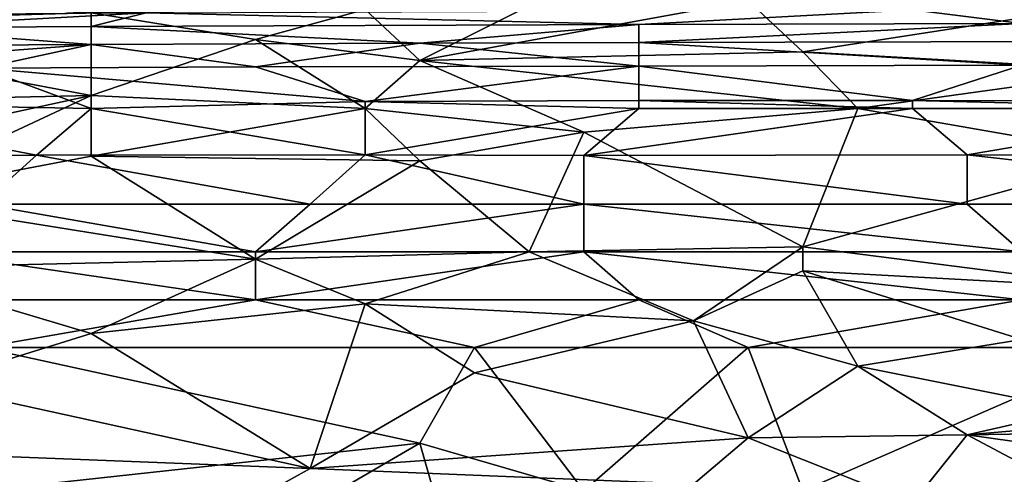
# Model space of a CAD drawing. Extents: x -161 to 11, y -10 to 160.
# Tile 198 of 256: x -0.5731 to -0.4927, y 0.2402 to 0.2774. Entities that reach past the tile are written whole.
import ezdxf

# ---------------------------------------------------------------- set-up
doc = ezdxf.new("R2010")
doc.units = 0

msp = doc.modelspace()

# ---------------------------------------------------------------- linework, layer by layer
for points in [[(-0.567255, 0.277943, 0.706309), (-0.603024, 0.279327, 0.709769), (-0.598552, 0.277084, 0.705862)], [(-0.513603, 0.278921, 0.705862), (-0.509132, 0.274756, 0.69805), (-0.477834, 0.279625, 0.705862)], [(-0.509132, 0.274756, 0.69805), (-0.482306, 0.273224, 0.694144), (-0.477834, 0.279625, 0.705862)], [(-0.491248, 0.277087, 0.287894), (-0.50019, 0.278188, 0.2918), (-0.482306, 0.279211, 0.295706)], [(-0.5449, 0.278213, 0.705862), (-0.540429, 0.274037, 0.698175), (-0.531487, 0.278529, 0.705862)], [(-0.540429, 0.274037, 0.698175), (-0.509132, 0.274756, 0.69805), (-0.513603, 0.278921, 0.705862)], [(-0.531487, 0.278529, 0.705862), (-0.540429, 0.274037, 0.698175), (-0.513603, 0.278921, 0.705862)], [(-0.611966, 0.277684, 0.2918), (-0.562784, 0.277958, 0.2918), (-0.585139, 0.276724, 0.287894)], [(-0.598552, 0.277084, 0.705862), (-0.567255, 0.271182, 0.694144), (-0.567255, 0.277943, 0.706309)], [(-0.567255, 0.276823, 0.287894), (-0.585139, 0.276724, 0.287894), (-0.562784, 0.277958, 0.2918)], [(-0.567255, 0.277943, 0.706309), (-0.553842, 0.275765, 0.701956), (-0.5449, 0.278213, 0.705862)], [(-0.567255, 0.276823, 0.287894), (-0.562784, 0.277958, 0.2918), (-0.522545, 0.276997, 0.287894)], [(-0.553842, 0.275765, 0.701956), (-0.567255, 0.277943, 0.706309), (-0.567255, 0.271182, 0.694144)], [(-0.562784, 0.277958, 0.2918), (-0.50019, 0.278188, 0.2918), (-0.522545, 0.276997, 0.287894)], [(-0.553842, 0.275765, 0.701956), (-0.540429, 0.274037, 0.698175), (-0.5449, 0.278213, 0.705862)], [(-0.50019, 0.278188, 0.2918), (-0.491248, 0.277087, 0.287894), (-0.522545, 0.276997, 0.287894)], [(-0.585139, 0.276724, 0.287894), (-0.567255, 0.275367, 0.283987), (-0.603024, 0.275179, 0.283987)], [(-0.598552, 0.277084, 0.705862), (-0.58961, 0.2707, 0.694144), (-0.567255, 0.271182, 0.694144)], [(-0.567255, 0.276823, 0.287894), (-0.567255, 0.275367, 0.283987), (-0.585139, 0.276724, 0.287894)], [(-0.540429, 0.275475, 0.283987), (-0.567255, 0.276823, 0.287894), (-0.522545, 0.276997, 0.287894)], [(-0.540429, 0.275475, 0.283987), (-0.567255, 0.275367, 0.283987), (-0.567255, 0.276823, 0.287894)], [(-0.540429, 0.275475, 0.283987), (-0.522545, 0.276997, 0.287894), (-0.522545, 0.275533, 0.283987)], [(-0.522545, 0.275533, 0.283987), (-0.522545, 0.276997, 0.287894), (-0.491248, 0.277087, 0.287894)], [(-0.522545, 0.275533, 0.283987), (-0.491248, 0.277087, 0.287894), (-0.486777, 0.275608, 0.283987)], [(-0.603024, 0.275179, 0.283987), (-0.567255, 0.275367, 0.283987), (-0.594081, 0.273369, 0.280081)], [(-0.576197, 0.273425, 0.280081), (-0.594081, 0.273369, 0.280081), (-0.567255, 0.275367, 0.283987)], [(-0.576197, 0.273425, 0.280081), (-0.567255, 0.275367, 0.283987), (-0.553842, 0.273524, 0.280081)], [(-0.5449, 0.27013, 0.691132), (-0.553842, 0.275765, 0.701956), (-0.567255, 0.271182, 0.694144)], [(-0.553842, 0.273524, 0.280081), (-0.567255, 0.275367, 0.283987), (-0.540429, 0.275475, 0.283987)], [(-0.553842, 0.275765, 0.701956), (-0.5449, 0.27013, 0.691132), (-0.540429, 0.274037, 0.698175)], [(-0.522545, 0.273597, 0.280081), (-0.553842, 0.273524, 0.280081), (-0.540429, 0.275475, 0.283987)], [(-0.540429, 0.275475, 0.283987), (-0.522545, 0.275533, 0.283987), (-0.522545, 0.273597, 0.280081)], [(-0.491248, 0.273666, 0.280081), (-0.522545, 0.275533, 0.283987), (-0.486777, 0.275608, 0.283987)], [(-0.522545, 0.273597, 0.280081), (-0.522545, 0.275533, 0.283987), (-0.491248, 0.273666, 0.280081)], [(-0.540429, 0.274037, 0.698175), (-0.504661, 0.27013, 0.689106), (-0.509132, 0.274756, 0.69805)], [(-0.482306, 0.273224, 0.694144), (-0.509132, 0.274756, 0.69805), (-0.504661, 0.27013, 0.689106)], [(-0.594081, 0.270612, 0.276175), (-0.576197, 0.273425, 0.280081), (-0.567255, 0.27013, 0.275576)], [(-0.553842, 0.273524, 0.280081), (-0.5449, 0.270713, 0.276175), (-0.576197, 0.273425, 0.280081)], [(-0.567255, 0.27013, 0.275576), (-0.576197, 0.273425, 0.280081), (-0.5449, 0.270713, 0.276175)], [(-0.5449, 0.270713, 0.276175), (-0.553842, 0.273524, 0.280081), (-0.522545, 0.273597, 0.280081)], [(-0.540429, 0.274037, 0.698175), (-0.5449, 0.27013, 0.691132), (-0.527016, 0.268188, 0.686331)], [(-0.5449, 0.270713, 0.276175), (-0.522545, 0.273597, 0.280081), (-0.522545, 0.270769, 0.276175)], [(-0.540429, 0.274037, 0.698175), (-0.527016, 0.268188, 0.686331), (-0.504661, 0.27013, 0.689106)], [(-0.491248, 0.273666, 0.280081), (-0.50019, 0.270795, 0.276175), (-0.522545, 0.273597, 0.280081)], [(-0.522545, 0.270769, 0.276175), (-0.522545, 0.273597, 0.280081), (-0.50019, 0.270795, 0.276175)], [(-0.491248, 0.273666, 0.280081), (-0.45995, 0.270756, 0.276175), (-0.50019, 0.270795, 0.276175)], [(-0.482306, 0.266224, 0.68065), (-0.482306, 0.273224, 0.694144), (-0.504661, 0.27013, 0.689106)], [(-0.58961, 0.2707, 0.694144), (-0.598552, 0.264391, 0.682425), (-0.567255, 0.271182, 0.694144)], [(-0.598552, 0.264391, 0.682425), (-0.585139, 0.262815, 0.678519), (-0.567255, 0.271182, 0.694144)], [(-0.585139, 0.262815, 0.678519), (-0.567255, 0.266224, 0.684571), (-0.567255, 0.271182, 0.694144)], [(-0.5449, 0.27013, 0.691132), (-0.567255, 0.271182, 0.694144), (-0.567255, 0.266224, 0.684571)], [(-0.571726, 0.266307, 0.272269), (-0.598552, 0.266289, 0.272269), (-0.594081, 0.270612, 0.276175)], [(-0.594081, 0.270612, 0.276175), (-0.567255, 0.27013, 0.275576), (-0.571726, 0.266307, 0.272269)], [(-0.5449, 0.270713, 0.276175), (-0.5449, 0.266335, 0.272269), (-0.567255, 0.27013, 0.275576)], [(-0.5449, 0.270713, 0.276175), (-0.522545, 0.270769, 0.276175), (-0.522545, 0.27013, 0.27549)], [(-0.522545, 0.27013, 0.27549), (-0.5449, 0.266335, 0.272269), (-0.5449, 0.270713, 0.276175)], [(-0.522545, 0.270769, 0.276175), (-0.50019, 0.270795, 0.276175), (-0.50019, 0.27013, 0.27546)], [(-0.50019, 0.27013, 0.27546), (-0.522545, 0.27013, 0.27549), (-0.522545, 0.270769, 0.276175)], [(-0.50019, 0.270795, 0.276175), (-0.45995, 0.270756, 0.276175), (-0.473363, 0.27013, 0.275457)], [(-0.50019, 0.27013, 0.27546), (-0.50019, 0.270795, 0.276175), (-0.473363, 0.27013, 0.275457)], [(-0.5449, 0.266335, 0.272269), (-0.571726, 0.266307, 0.272269), (-0.567255, 0.27013, 0.275576)], [(-0.540429, 0.265843, 0.682425), (-0.5449, 0.27013, 0.691132), (-0.567255, 0.266224, 0.684571)], [(-0.5449, 0.27013, 0.691132), (-0.540429, 0.265843, 0.682425), (-0.527016, 0.268188, 0.686331)], [(-0.522545, 0.27013, 0.27549), (-0.527016, 0.266297, 0.272269), (-0.5449, 0.266335, 0.272269)], [(-0.50019, 0.27013, 0.27546), (-0.495719, 0.266346, 0.272269), (-0.527016, 0.266297, 0.272269)], [(-0.527016, 0.266297, 0.272269), (-0.522545, 0.27013, 0.27549), (-0.50019, 0.27013, 0.27546)], [(-0.527016, 0.268188, 0.686331), (-0.509132, 0.258821, 0.6668), (-0.504661, 0.27013, 0.689106)], [(-0.504661, 0.27013, 0.689106), (-0.509132, 0.258821, 0.6668), (-0.482306, 0.266224, 0.68065)], [(-0.473363, 0.27013, 0.275457), (-0.495719, 0.266346, 0.272269), (-0.50019, 0.27013, 0.27546)], [(-0.473363, 0.27013, 0.275457), (-0.464421, 0.266291, 0.272269), (-0.495719, 0.266346, 0.272269)], [(-0.540429, 0.265843, 0.682425), (-0.531487, 0.258412, 0.666891), (-0.527016, 0.268188, 0.686331)], [(-0.509132, 0.258821, 0.6668), (-0.527016, 0.268188, 0.686331), (-0.531487, 0.258412, 0.666891)], [(-0.598552, 0.266289, 0.272269), (-0.571726, 0.266307, 0.272269), (-0.576197, 0.262318, 0.270101)], [(-0.585139, 0.262815, 0.678519), (-0.553842, 0.25782, 0.6668), (-0.567255, 0.266224, 0.684571)], [(-0.549371, 0.262318, 0.270127), (-0.576197, 0.262318, 0.270101), (-0.571726, 0.266307, 0.272269)], [(-0.5449, 0.266335, 0.272269), (-0.549371, 0.262318, 0.270127), (-0.571726, 0.266307, 0.272269)], [(-0.567255, 0.266224, 0.684571), (-0.553842, 0.25782, 0.6668), (-0.540429, 0.265843, 0.682425)], [(-0.527016, 0.262318, 0.270165), (-0.549371, 0.262318, 0.270127), (-0.5449, 0.266335, 0.272269)], [(-0.527016, 0.266297, 0.272269), (-0.527016, 0.262318, 0.270165), (-0.5449, 0.266335, 0.272269)], [(-0.527016, 0.266297, 0.272269), (-0.495719, 0.266346, 0.272269), (-0.495719, 0.262318, 0.27017)], [(-0.495719, 0.262318, 0.27017), (-0.527016, 0.262318, 0.270165), (-0.527016, 0.266297, 0.272269)], [(-0.509132, 0.258821, 0.6668), (-0.482306, 0.255396, 0.658987), (-0.482306, 0.266224, 0.68065)], [(-0.464421, 0.266291, 0.272269), (-0.45995, 0.262318, 0.270213), (-0.495719, 0.266346, 0.272269)], [(-0.45995, 0.262318, 0.270213), (-0.495719, 0.262318, 0.27017), (-0.495719, 0.266346, 0.272269)], [(-0.531487, 0.258412, 0.666891), (-0.540429, 0.265843, 0.682425), (-0.553842, 0.25782, 0.6668)], [(-0.585139, 0.262815, 0.678519), (-0.585139, 0.257084, 0.6668), (-0.553842, 0.25782, 0.6668)], [(-0.576197, 0.262318, 0.270101), (-0.553842, 0.258412, 0.268903), (-0.580668, 0.258412, 0.26886)], [(-0.549371, 0.262318, 0.270127), (-0.553842, 0.258412, 0.268903), (-0.576197, 0.262318, 0.270101)], [(-0.527016, 0.262318, 0.270165), (-0.527016, 0.258412, 0.268949), (-0.553842, 0.258412, 0.268903)], [(-0.553842, 0.258412, 0.268903), (-0.549371, 0.262318, 0.270127), (-0.527016, 0.262318, 0.270165)], [(-0.527016, 0.262318, 0.270165), (-0.495719, 0.262318, 0.27017), (-0.491248, 0.258412, 0.268967)], [(-0.491248, 0.258412, 0.268967), (-0.527016, 0.258412, 0.268949), (-0.527016, 0.262318, 0.270165)], [(-0.495719, 0.262318, 0.27017), (-0.45995, 0.262318, 0.270213), (-0.491248, 0.258412, 0.268967)], [(-0.580668, 0.258412, 0.26886), (-0.553842, 0.254505, 0.268429), (-0.598552, 0.254505, 0.268307)], [(-0.553842, 0.258412, 0.268903), (-0.553842, 0.254505, 0.268429), (-0.580668, 0.258412, 0.26886)], [(-0.527016, 0.258412, 0.268949), (-0.522545, 0.254505, 0.268523), (-0.553842, 0.254505, 0.268429)], [(-0.553842, 0.254505, 0.268429), (-0.553842, 0.258412, 0.268903), (-0.527016, 0.258412, 0.268949)], [(-0.531487, 0.258412, 0.666891), (-0.553842, 0.25782, 0.6668), (-0.5449, 0.254176, 0.658987)], [(-0.518074, 0.252781, 0.655081), (-0.531487, 0.258412, 0.666891), (-0.5449, 0.254176, 0.658987)], [(-0.531487, 0.258412, 0.666891), (-0.518074, 0.252781, 0.655081), (-0.509132, 0.258821, 0.6668)], [(-0.527016, 0.258412, 0.268949), (-0.491248, 0.258412, 0.268967), (-0.491248, 0.254505, 0.268513)], [(-0.491248, 0.254505, 0.268513), (-0.522545, 0.254505, 0.268523), (-0.527016, 0.258412, 0.268949)], [(-0.509132, 0.256862, 0.662894), (-0.509132, 0.258821, 0.6668), (-0.518074, 0.252781, 0.655081)], [(-0.509132, 0.258821, 0.6668), (-0.509132, 0.256862, 0.662894), (-0.482306, 0.255396, 0.658987)], [(-0.585139, 0.257084, 0.6668), (-0.567255, 0.251749, 0.655081), (-0.553842, 0.25782, 0.6668)], [(-0.5449, 0.254176, 0.658987), (-0.553842, 0.25782, 0.6668), (-0.567255, 0.251749, 0.655081)], [(-0.585139, 0.257084, 0.6668), (-0.580668, 0.247578, 0.647269), (-0.567255, 0.251749, 0.655081)], [(-0.518074, 0.252781, 0.655081), (-0.504661, 0.249072, 0.647269), (-0.509132, 0.256862, 0.662894)], [(-0.509132, 0.256862, 0.662894), (-0.491248, 0.251257, 0.651175), (-0.482306, 0.255396, 0.658987)], [(-0.509132, 0.256862, 0.662894), (-0.504661, 0.249072, 0.647269), (-0.491248, 0.251257, 0.651175)], [(-0.598552, 0.254505, 0.268307), (-0.553842, 0.254505, 0.268429), (-0.576197, 0.250599, 0.268276)], [(-0.553842, 0.254505, 0.268429), (-0.535958, 0.250599, 0.268411), (-0.576197, 0.250599, 0.268276)], [(-0.549371, 0.240725, 0.631644), (-0.5449, 0.254176, 0.658987), (-0.567255, 0.251749, 0.655081)], [(-0.535958, 0.250599, 0.268411), (-0.553842, 0.254505, 0.268429), (-0.522545, 0.254505, 0.268523)], [(-0.549371, 0.240725, 0.631644), (-0.535958, 0.248542, 0.647269), (-0.5449, 0.254176, 0.658987)], [(-0.5449, 0.254176, 0.658987), (-0.535958, 0.248542, 0.647269), (-0.518074, 0.252781, 0.655081)], [(-0.522545, 0.254505, 0.268523), (-0.513603, 0.250599, 0.268459), (-0.535958, 0.250599, 0.268411)], [(-0.522545, 0.254505, 0.268523), (-0.491248, 0.254505, 0.268513), (-0.513603, 0.250599, 0.268459)], [(-0.491248, 0.254505, 0.268513), (-0.482306, 0.250599, 0.268475), (-0.513603, 0.250599, 0.268459)], [(-0.513603, 0.243206, 0.63555), (-0.518074, 0.252781, 0.655081), (-0.535958, 0.248542, 0.647269)], [(-0.518074, 0.252781, 0.655081), (-0.513603, 0.243206, 0.63555), (-0.504661, 0.249072, 0.647269)], [(-0.580668, 0.247578, 0.647269), (-0.549371, 0.240725, 0.631644), (-0.567255, 0.251749, 0.655081)], [(-0.504661, 0.249072, 0.647269), (-0.486777, 0.245504, 0.639456), (-0.491248, 0.251257, 0.651175)], [(-0.576197, 0.250599, 0.268276), (-0.535958, 0.250599, 0.268411), (-0.540429, 0.242787, 0.268609)], [(-0.576197, 0.23888, 0.268615), (-0.576197, 0.250599, 0.268276), (-0.540429, 0.242787, 0.268609)], [(-0.527016, 0.23888, 0.268712), (-0.540429, 0.242787, 0.268609), (-0.535958, 0.250599, 0.268411)], [(-0.527016, 0.23888, 0.268712), (-0.535958, 0.250599, 0.268411), (-0.513603, 0.250599, 0.268459)], [(-0.527016, 0.23888, 0.268712), (-0.513603, 0.250599, 0.268459), (-0.509132, 0.23888, 0.268721)], [(-0.509132, 0.23888, 0.268721), (-0.513603, 0.250599, 0.268459), (-0.482306, 0.250599, 0.268475)], [(-0.509132, 0.23888, 0.268721), (-0.482306, 0.250599, 0.268475), (-0.473363, 0.23888, 0.268747)], [(-0.535958, 0.248542, 0.647269), (-0.549371, 0.240725, 0.631644), (-0.513603, 0.243206, 0.63555)], [(-0.495719, 0.243463, 0.63555), (-0.504661, 0.249072, 0.647269), (-0.513603, 0.243206, 0.63555)], [(-0.486777, 0.245504, 0.639456), (-0.504661, 0.249072, 0.647269), (-0.495719, 0.243463, 0.63555)], [(-0.549371, 0.240725, 0.631644), (-0.580668, 0.247578, 0.647269), (-0.580668, 0.241932, 0.63555)], [(-0.468892, 0.24577, 0.639456), (-0.495719, 0.243463, 0.63555), (-0.464421, 0.243941, 0.63555)], [(-0.486777, 0.245504, 0.639456), (-0.495719, 0.243463, 0.63555), (-0.468892, 0.24577, 0.639456)], [(-0.495719, 0.243463, 0.63555), (-0.45995, 0.238422, 0.623831), (-0.464421, 0.243941, 0.63555)], [(-0.549371, 0.240725, 0.631644), (-0.518074, 0.239432, 0.627737), (-0.513603, 0.243206, 0.63555)], [(-0.50019, 0.237875, 0.623831), (-0.513603, 0.243206, 0.63555), (-0.518074, 0.239432, 0.627737)], [(-0.513603, 0.243206, 0.63555), (-0.50019, 0.237875, 0.623831), (-0.495719, 0.243463, 0.63555)], [(-0.50019, 0.237875, 0.623831), (-0.482306, 0.236327, 0.619925), (-0.495719, 0.243463, 0.63555)], [(-0.495719, 0.243463, 0.63555), (-0.482306, 0.236327, 0.619925), (-0.45995, 0.238422, 0.623831)], [(-0.576197, 0.23888, 0.268615), (-0.540429, 0.242787, 0.268609), (-0.553842, 0.234974, 0.268703)], [(-0.540429, 0.242787, 0.268609), (-0.535958, 0.227162, 0.268801), (-0.553842, 0.234974, 0.268703)], [(-0.535958, 0.227162, 0.268801), (-0.540429, 0.242787, 0.268609), (-0.527016, 0.23888, 0.268712)], [(-0.562784, 0.23327, 0.616019), (-0.580668, 0.241932, 0.63555), (-0.585139, 0.234713, 0.619925)], [(-0.562784, 0.23327, 0.616019), (-0.549371, 0.240725, 0.631644), (-0.580668, 0.241932, 0.63555)], [(-0.518074, 0.239432, 0.627737), (-0.549371, 0.240725, 0.631644), (-0.562784, 0.23327, 0.616019)]]:
    msp.add_3dface(points)

doc.saveas('drawing.dxf')
